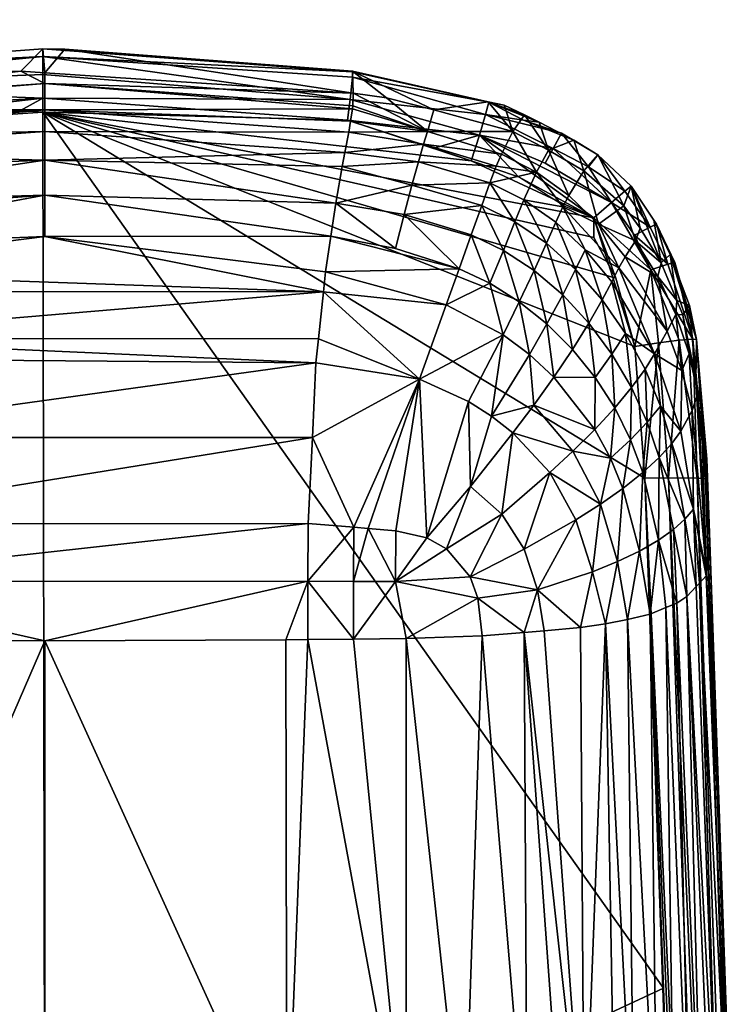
# Model space of a CAD drawing. Extents: x -0.025 to 0.141, y -0.12 to 0.093.
# Tile 255 of 256: x -0.0002 to 0.00493, y 0.03336 to 0.04053. Entities that reach past the tile are written whole.
import ezdxf

# ---------------------------------------------------------------- set-up
doc = ezdxf.new("R2010")
doc.units = 0
doc.layers.add('mesh', color=7, linetype='CONTINUOUS')

msp = doc.modelspace()

# ---------------------------------------------------------------- meshes
at = {"layer": 'mesh'}
mesh = msp.add_polyface(dxfattribs=at)
corners = [(0.0051168, 0.0282723, 0.0411014), (0.0050389, 0.0297012, 0.0403269), (0.0050783, 0.0285664, 0.0401116), (0.0050814, 0.0292857, 0.0411908), (0.0046139, 0.0302584, 0.0390874), (0.0048647, 0.0291186, 0.0392609), (0.004829, 0.0300876, 0.0394678), (0.0050019, 0.0288508, 0.0396739), (0.0049654, 0.0299002, 0.0398864), (0.0050431, 0.0278561, 0.0392723), (0.0049092, 0.0281991, 0.0388877), (0.0047002, 0.0285134, 0.0385387), (0.0048008, 0.0373313, 0.0436885), (0.0047592, 0.0377202, 0.041801), (0.0048216, 0.0367265, 0.0417363), (0.0974135, 0.0486533, 0.0049794), (0.0978216, 0.0481328, 0.0097917), (0.0977137, 0.048081, 0.0049772), (0.0975266, 0.0487055, 0.0098483), (0.0970433, 0.0498741, 0.0049832), (0.0975366, 0.0486776, 0.0001101), (0.0978327, 0.0481081, 0.0001622), (0.0971737, 0.0498931, 0.0000452), (0.0047256, 0.0382027, 0.0436817), (0.0048059, 0.0371834, 0.0437009), (0.0047906, 0.0371888, 0.043823), (0.0050558, 0.0300296, 0.0439478), (0.0052348, 0.0228751, 0.044276), (0.0047305, 0.0371933, 0.0439592), (0.0049714, 0.031997, 0.0405855), (0.0049887, 0.0319413, 0.0414251), (0.0048416, 0.0320451, 0.0398612), (0.0047644, 0.0320567, 0.0396874), (0.0048859, 0.0320287, 0.0401086), (0.0051272, 0.0279725, 0.041008), (0.0047462, 0.0364295, 0.0404596), (0.0047955, 0.0364826, 0.0406877), (0.0047984, 0.0365099, 0.0408054), (0.0046545, 0.0363307, 0.0400349), (0.0978903, 0.048841, 0.0147075), (0.0977231, 0.0492636, 0.0147762), (0.097736, 0.0491835, -0.0046955), (0.0975313, 0.0500512, -0.0047761)]
mesh.append_faces([[corners[k] for k in face] for face in [(0, 1, 2, 2), (3, 1, 0, 0), (4, 5, 6, 6), (6, 7, 8, 8), (5, 7, 6, 6), (5, 9, 7, 7), (10, 9, 5, 5), (2, 8, 7, 7), (1, 8, 2, 2), (5, 11, 10, 10), (12, 13, 14, 14), (15, 16, 17, 17), (15, 18, 16, 16), (19, 18, 15, 15), (20, 17, 21, 21), (20, 15, 17, 17), (22, 15, 20, 20), (23, 12, 24, 24), (25, 23, 24, 24), (25, 24, 26, 26), (26, 27, 25, 25), (27, 28, 25, 25), (3, 29, 1, 1), (30, 29, 3, 3), (8, 31, 32, 32), (33, 31, 8, 8), (1, 29, 33, 33), (6, 8, 32, 32), (1, 33, 8, 8), (34, 26, 0, 0), (30, 24, 14, 14), (30, 26, 24, 24), (3, 26, 30, 30), (3, 0, 26, 26), (35, 29, 36, 36), (33, 29, 35, 35), (29, 37, 36, 36), (29, 14, 37, 37), (30, 14, 29, 29), (38, 32, 31, 31), (12, 14, 24, 24), (37, 14, 13, 13), (39, 18, 40, 40), (41, 42, 20, 20)]])
mesh = msp.add_polyface(dxfattribs=at)
corners = [(-0.0000168, 0.0398733, 0.0404877), (0.0022231, 0.0398808, 0.0410364), (-0.0000168, 0.0400654, 0.0412146), (0.0021944, 0.0397096, 0.0404001), (0.0022078, 0.0397895, 0.040697), (-0.0000168, 0.0397145, 0.0401443), (-0.0022211, 0.0396705, 0.0403029), (-0.0022305, 0.0397256, 0.0404959), (-0.0021348, 0.0391923, 0.0396028), (-0.0000169, 0.0392517, 0.0395476), (-0.0000168, 0.039507, 0.0398265), (-0.0022582, 0.0399034, 0.041213), (-0.000191, 0.0401538, 0.0419588), (-0.0022573, 0.0398825, 0.0410458), (-0.0022403, 0.0397834, 0.0406985), (-0.0019651, 0.0374889, 0.0388655), (0.0019555, 0.0380309, 0.038957), (-0.0019926, 0.0380632, 0.0389664), (0.0019301, 0.0374898, 0.0388636), (-0.0021184, 0.0390969, 0.0394974), (-0.0000307, 0.0399571, 0.0441718), (-0.0001925, 0.039867, 0.044189), (-0.0022079, 0.0397108, 0.0441564), (-0.0000314, 0.0398564, 0.0441868), (-0.0022504, 0.0400434, 0.0439762), (-0.0000308, 0.040131, 0.0440812), (-0.0000309, 0.0402605, 0.0439235), (-0.0022578, 0.0401513, 0.043703), (-0.0000309, 0.0403156, 0.0437354), (0.0021859, 0.0397984, 0.0441354), (0.0022248, 0.0401498, 0.0437419), (0.0022056, 0.0399493, 0.044065), (-0.000017, 0.0313874, 0.0446215), (-0.0011197, 0.0397838, 0.0441854), (-0.0000176, 0.0401424, 0.0419581), (0.000129, 0.0403148, 0.043645), (-0.002008, 0.0382091, 0.039024), (0.0019743, 0.0382071, 0.0390278), (0.0020106, 0.038549, 0.0391654), (-0.0020602, 0.0386924, 0.0392251), (-0.0000169, 0.0389523, 0.0393171), (-0.0020441, 0.038552, 0.0391594), (0.0021663, 0.0395614, 0.0401093), (0.0022282, 0.0399953, 0.0419483), (0.0021007, 0.0391941, 0.0396016), (-0.0022007, 0.0395627, 0.0401087), (0.0020635, 0.0389538, 0.0394015), (0.0020261, 0.0386948, 0.039224), (-0.0020855, 0.0388683, 0.0393434)]
mesh.append_faces([[corners[k] for k in face] for face in [(0, 1, 2, 2), (3, 4, 0, 0), (0, 5, 3, 3), (0, 6, 5, 5), (7, 6, 0, 0), (8, 9, 10, 10), (11, 2, 12, 12), (13, 0, 2, 2), (14, 7, 0, 0), (15, 16, 17, 17), (15, 18, 16, 16), (8, 19, 9, 9), (20, 21, 22, 22), (23, 21, 20, 20), (24, 25, 20, 20), (24, 26, 25, 25), (27, 28, 26, 26), (29, 23, 20, 20), (28, 30, 26, 26), (25, 31, 20, 20), (26, 31, 25, 25), (23, 32, 33, 33), (33, 21, 23, 23), (33, 22, 21, 21), (32, 22, 33, 33), (28, 34, 35, 35), (28, 12, 34, 34), (27, 12, 28, 28), (36, 37, 38, 38), (39, 38, 40, 40), (41, 38, 39, 39), (41, 36, 38, 38), (36, 16, 37, 37), (36, 17, 16, 16), (42, 5, 10, 10), (42, 3, 5, 5), (2, 34, 12, 12), (43, 34, 2, 2), (10, 9, 44, 44), (5, 45, 10, 10), (6, 45, 5, 5), (40, 46, 9, 9), (47, 46, 40, 40), (9, 48, 40, 40)]])
mesh = msp.add_polyface(dxfattribs=at)
corners = [(-0.0000168, 0.0400654, 0.0412146), (0.0022241, 0.039903, 0.0412131), (0.0022282, 0.0399953, 0.0419483), (0.0022231, 0.0398808, 0.0410364), (-0.0000168, 0.0398733, 0.0404877), (0.0022078, 0.0397895, 0.040697), (0.0027094, 0.0379144, 0.0389726), (0.0029048, 0.0384547, 0.0391904), (0.0020106, 0.038549, 0.0391654), (0.0019555, 0.0380309, 0.038957), (0.0019301, 0.0374898, 0.0388636), (0.0027667, 0.0397157, 0.0407035), (0.0024699, 0.0399592, 0.0419459), (0.0028148, 0.0398735, 0.0419404), (0.0021944, 0.0397096, 0.0404001), (0.0027387, 0.0396237, 0.0403957), (0.0021473, 0.0394612, 0.0399128), (0.0026548, 0.0393251, 0.0398173), (0.0027017, 0.0394955, 0.0400963), (-0.0000309, 0.0403156, 0.0437354), (0.000129, 0.0403148, 0.043645), (0.0022216, 0.0401549, 0.0436123), (-0.0000309, 0.0402605, 0.0439235), (0.0022248, 0.0401498, 0.0437419), (0.002223, 0.0401117, 0.043866), (-0.0000307, 0.0399571, 0.0441718), (0.0022056, 0.0399493, 0.044065), (0.0021859, 0.0397984, 0.0441354), (0.003146, 0.0396898, 0.0440715), (0.0032137, 0.0399292, 0.0437671), (0.0028148, 0.0395952, 0.0441351), (0.0039791, 0.0389433, 0.044113), (0.004139, 0.0386483, 0.0441235), (-0.0000314, 0.0398564, 0.0441868), (0.0030868, 0.0395025, 0.0441265), (-0.0000176, 0.0401424, 0.0419581), (0.0032103, 0.0399321, 0.0435863), (0.0020261, 0.0386948, 0.039224), (-0.0000169, 0.0389523, 0.0393171), (0.0021663, 0.0395614, 0.0401093), (-0.0000168, 0.039507, 0.0398265), (0.0021007, 0.0391941, 0.0396016), (-0.0000169, 0.0392517, 0.0395476), (0.0020635, 0.0389538, 0.0394015), (0.002535, 0.0388643, 0.0393622), (0.0025982, 0.0391115, 0.0395699), (0.0019743, 0.0382071, 0.0390278), (0.0029989, 0.0387171, 0.0393548)]
mesh.append_faces([[corners[k] for k in face] for face in [(0, 1, 2, 2), (0, 3, 1, 1), (4, 5, 3, 3), (6, 7, 8, 8), (6, 9, 10, 10), (3, 5, 11, 11), (11, 1, 3, 3), (11, 2, 1, 1), (12, 2, 11, 11), (11, 13, 12, 12), (11, 14, 15, 15), (5, 14, 11, 11), (16, 17, 18, 18), (19, 20, 21, 21), (22, 23, 24, 24), (19, 21, 23, 23), (25, 26, 27, 27), (22, 24, 26, 26), (28, 27, 26, 26), (23, 29, 24, 24), (21, 29, 23, 23), (28, 30, 27, 27), (31, 32, 33, 33), (27, 34, 33, 33), (20, 2, 21, 21), (20, 35, 2, 2), (21, 2, 12, 12), (13, 21, 12, 12), (13, 36, 21, 21), (37, 38, 8, 8), (39, 40, 16, 16), (40, 41, 16, 16), (42, 43, 41, 41), (44, 41, 43, 43), (44, 45, 41, 41), (7, 37, 8, 8), (6, 8, 46, 46), (46, 9, 6, 6), (43, 37, 47, 47), (16, 18, 39, 39), (41, 17, 16, 16), (15, 39, 18, 18), (14, 39, 15, 15), (41, 45, 17, 17)]])
mesh = msp.add_polyface(dxfattribs=at)
corners = [(-0.0026582, 0.0400909, 0.0436008), (-0.0028462, 0.0398804, 0.0419409), (-0.0022622, 0.0399953, 0.0419483), (-0.0000168, 0.039507, 0.0398265), (-0.0021746, 0.0394244, 0.0398595), (-0.0021348, 0.0391923, 0.0396028), (-0.0022582, 0.0399034, 0.041213), (-0.000191, 0.0401538, 0.0419588), (-0.0022573, 0.0398825, 0.0410458), (-0.0000168, 0.0400654, 0.0412146), (-0.0022403, 0.0397834, 0.0406985), (-0.0000168, 0.0398733, 0.0404877), (-0.0022305, 0.0397256, 0.0404959), (-0.0027329, 0.0394938, 0.0400968), (-0.0022211, 0.0396705, 0.0403029), (-0.0027979, 0.039715, 0.0407031), (-0.0028315, 0.0398276, 0.0413231), (-0.0031318, 0.0398242, 0.0419372), (-0.003394, 0.0396587, 0.0413259), (-0.0030713, 0.0396432, 0.0407099), (-0.0033406, 0.0395424, 0.0407178), (-0.0029943, 0.0394261, 0.0401), (-0.0032504, 0.0393285, 0.0401095), (-0.0029396, 0.0392571, 0.0398183), (-0.0026859, 0.0393233, 0.0398185), (-0.002257, 0.0401117, 0.043866), (-0.0032575, 0.039887, 0.0438592), (-0.0022578, 0.0401513, 0.043703), (-0.0022504, 0.0400434, 0.0439762), (-0.0032218, 0.0397638, 0.0440161), (-0.0031704, 0.0395995, 0.044107), (-0.002225, 0.0398359, 0.0441264), (-0.0022079, 0.0397108, 0.0441564), (-0.0032685, 0.0399429, 0.0436264), (-0.0000307, 0.0399571, 0.0441718), (-0.0000309, 0.0402605, 0.0439235), (-0.0034134, 0.0397105, 0.0419299), (-0.0022007, 0.0395627, 0.0401087)]
mesh.append_faces([[corners[k] for k in face] for face in [(0, 1, 2, 2), (3, 4, 5, 5), (6, 7, 2, 2), (8, 9, 6, 6), (10, 11, 8, 8), (12, 13, 14, 14), (12, 15, 13, 13), (10, 15, 12, 12), (10, 8, 15, 15), (1, 6, 2, 2), (1, 16, 6, 6), (17, 16, 1, 1), (18, 16, 17, 17), (18, 19, 16, 16), (20, 21, 19, 19), (22, 21, 20, 20), (22, 23, 21, 21), (13, 21, 24, 24), (13, 19, 21, 21), (15, 19, 13, 13), (15, 16, 19, 19), (8, 16, 15, 15), (8, 6, 16, 16), (25, 26, 27, 27), (28, 26, 25, 25), (28, 29, 26, 26), (28, 30, 29, 29), (31, 30, 28, 28), (31, 32, 30, 30), (33, 27, 26, 26), (33, 0, 27, 27), (28, 34, 31, 31), (25, 35, 28, 28), (27, 35, 25, 25), (34, 32, 31, 31), (27, 2, 7, 7), (0, 2, 27, 27), (33, 1, 0, 0), (33, 17, 1, 1), (33, 36, 17, 17), (3, 37, 4, 4), (37, 24, 4, 4), (37, 13, 24, 24), (37, 14, 13, 13)]])
mesh = msp.add_polyface(dxfattribs=at)
corners = [(0.0032221, 0.0393416, 0.0401034), (0.0027017, 0.0394955, 0.0400963), (0.0026548, 0.0393251, 0.0398173), (0.0033069, 0.0395493, 0.0407181), (0.0032683, 0.0394627, 0.040409), (0.0035603, 0.0394192, 0.0407272), (0.0027387, 0.0396237, 0.0403957), (0.0027667, 0.0397157, 0.0407035), (0.0034683, 0.0392182, 0.0401147), (0.0034042, 0.039058, 0.0398278), (0.0036332, 0.0389024, 0.0398476), (0.0031625, 0.0391759, 0.0398171), (0.0025982, 0.0391115, 0.0395699), (0.0033204, 0.0388505, 0.0395747), (0.0030866, 0.038963, 0.0395647), (0.0022056, 0.0399493, 0.044065), (0.002223, 0.0401117, 0.043866), (0.0031902, 0.0398389, 0.0439447), (0.0032137, 0.0399292, 0.0437671), (0.003146, 0.0396898, 0.0440715), (0.0030868, 0.0395025, 0.0441265), (0.0028148, 0.0395952, 0.0441351), (0.0034298, 0.0393856, 0.0441157), (0.0036826, 0.0395915, 0.0439691), (0.003624, 0.0394851, 0.0440583), (0.0039777, 0.0390878, 0.0440929), (0.0032103, 0.0399321, 0.0435863), (0.0022216, 0.0401549, 0.0436123), (0.0033247, 0.0399063, 0.0435832), (0.0034661, 0.0397974, 0.0438521), (0.0035804, 0.0397824, 0.0435784), (0.0034743, 0.0398367, 0.0435803), (0.0037422, 0.0397042, 0.0437535), (-0.0000314, 0.0398564, 0.0441868), (0.0039791, 0.0389433, 0.044113), (0.0021859, 0.0397984, 0.0441354), (0.0036474, 0.0395789, 0.0419214), (0.0033881, 0.039716, 0.0419302), (0.0028148, 0.0398735, 0.0419404)]
mesh.append_faces([[corners[k] for k in face] for face in [(0, 1, 2, 2), (3, 4, 5, 5), (3, 6, 4, 4), (7, 6, 3, 3), (5, 0, 8, 8), (4, 0, 5, 5), (4, 1, 0, 0), (6, 1, 4, 4), (8, 9, 10, 10), (0, 9, 8, 8), (0, 11, 9, 9), (2, 11, 0, 0), (2, 12, 11, 11), (11, 13, 9, 9), (11, 14, 13, 13), (12, 14, 11, 11), (15, 16, 17, 17), (16, 18, 17, 17), (19, 20, 21, 21), (22, 20, 19, 19), (17, 19, 15, 15), (23, 19, 17, 17), (23, 24, 19, 19), (25, 22, 19, 19), (26, 18, 27, 27), (28, 18, 26, 26), (18, 29, 17, 17), (18, 30, 29, 29), (18, 31, 30, 30), (28, 31, 18, 18), (29, 32, 17, 17), (22, 25, 20, 20), (33, 25, 34, 34), (33, 20, 25, 25), (35, 21, 20, 20), (31, 36, 30, 30), (37, 36, 31, 31), (37, 26, 38, 38), (37, 28, 26, 26), (31, 28, 37, 37), (37, 3, 5, 5), (7, 37, 38, 38), (3, 37, 7, 7), (5, 36, 37, 37)]])
mesh = msp.add_polyface(dxfattribs=at)
corners = [(-0.0042926, 0.0381408, 0.0441491), (-0.004237, 0.0384675, 0.0441318), (-0.000017, 0.0313874, 0.0446215), (-0.004592, 0.0313853, 0.0443703), (-0.004384, 0.0371917, 0.0441984), (0.0023352, 0.036827, 0.0387738), (0.0022287, 0.0364416, 0.0387309), (0.0025347, 0.03644, 0.0387486), (0.0022322, 0.0368356, 0.0387695), (0.0022286, 0.0360207, 0.0387018), (0.0019301, 0.0374898, 0.0388636), (0.0019007, 0.0368632, 0.0387555), (0.0027094, 0.0379144, 0.0389726), (-0.0040198, 0.0390783, 0.0440931), (-0.0036865, 0.0392574, 0.0441113), (0.004486, 0.0334826, 0.044347), (-0.0000314, 0.0398564, 0.0441868), (0.0017437, 0.0321382, 0.0384606), (0.0026541, 0.0307134, 0.0382771), (0.0026121, 0.0321359, 0.0384942), (0.0017671, 0.0307611, 0.0382415), (-0.000017, 0.0321424, 0.0383969), (-0.0026534, 0.0321351, 0.0385069), (-0.0026877, 0.0307134, 0.038277), (-0.0016933, 0.0321406, 0.0384241), (-0.0018009, 0.0307612, 0.0382414), (0.0018967, 0.036018, 0.0386904), (0.0026115, 0.0360273, 0.0387304), (0.0017374, 0.0360173, 0.0386872), (-0.0000166, 0.0360092, 0.0386526), (-0.0017716, 0.0360173, 0.0386873), (-0.0019539, 0.0360183, 0.0386915), (0.0027641, 0.0367583, 0.038798), (0.0025379, 0.0368102, 0.0387824), (0.0018967, 0.0364442, 0.0387198), (-0.0023708, 0.0368276, 0.0387744), (-0.001931, 0.0364406, 0.0387195), (-0.0019579, 0.036861, 0.0387565), (-0.0025948, 0.0364397, 0.0387507), (-0.0026455, 0.0360267, 0.0387277), (-0.0019651, 0.0374889, 0.0388655)]
mesh.append_faces([[corners[k] for k in face] for face in [(0, 1, 2, 2), (3, 4, 2, 2), (5, 6, 7, 7), (8, 6, 5, 5), (6, 9, 7, 7), (10, 11, 8, 8), (12, 8, 5, 5), (12, 10, 8, 8), (13, 14, 2, 2), (15, 2, 16, 16), (17, 18, 19, 19), (20, 17, 21, 21), (22, 23, 24, 24), (25, 21, 24, 24), (19, 26, 17, 17), (19, 9, 26, 26), (19, 27, 9, 9), (17, 28, 29, 29), (26, 28, 17, 17), (24, 29, 30, 30), (21, 29, 24, 24), (21, 17, 29, 29), (24, 31, 22, 22), (30, 31, 24, 24), (7, 32, 33, 33), (5, 7, 33, 33), (8, 34, 6, 6), (11, 34, 8, 8), (34, 26, 9, 9), (7, 9, 27, 27), (6, 34, 9, 9), (35, 36, 37, 37), (35, 38, 36, 36), (36, 39, 31, 31), (36, 31, 30, 30), (29, 36, 30, 30), (28, 34, 29, 29), (26, 34, 28, 28), (37, 10, 40, 40), (37, 11, 10, 10), (36, 11, 37, 37), (36, 34, 11, 11), (36, 29, 34, 34), (12, 5, 33, 33)]])
mesh = msp.add_polyface(dxfattribs=at)
corners = [(0.0042459, 0.0374724, 0.039562), (0.0043673, 0.037601, 0.039775), (0.0042531, 0.0378529, 0.0397392), (0.0039861, 0.0375478, 0.0393466), (0.003687, 0.0379281, 0.0392759), (0.0035409, 0.0377242, 0.0391408), (0.0041304, 0.0377041, 0.0395261), (0.003988, 0.0379245, 0.0394873), (0.0036575, 0.037233, 0.0390861), (0.0038482, 0.0368897, 0.039125), (0.0040258, 0.0370027, 0.0392512), (0.0034702, 0.0366757, 0.0389436), (0.0033079, 0.0369317, 0.0389262), (0.0033891, 0.0375227, 0.0390377), (0.0030796, 0.0371318, 0.0388991), (0.0038262, 0.0373893, 0.0392008), (0.0041006, 0.0373378, 0.0393791), (0.0041902, 0.0371183, 0.0394072), (0.0043343, 0.0372331, 0.0395931), (0.0044524, 0.0373433, 0.039806), (0.0046118, 0.037535, 0.0402855), (0.0044626, 0.0377177, 0.0400116), (0.0045445, 0.037445, 0.040039), (0.0044206, 0.038097, 0.0402398), (0.0045571, 0.0368196, 0.0398559), (0.0046406, 0.036895, 0.0400825), (0.0044482, 0.0367415, 0.0396438), (0.0043112, 0.0366626, 0.0394525), (0.0041494, 0.0365853, 0.039287), (0.0032325, 0.037645, 0.0390146), (0.0030651, 0.0377513, 0.0389949), (0.0043505, 0.0379862, 0.0399795), (0.0044479, 0.0381767, 0.0440989), (0.004522, 0.0371952, 0.0441469), (0.0043501, 0.0371917, 0.0441984), (0.0046001, 0.0381969, 0.0439819), (0.0047305, 0.0371933, 0.0439592), (0.004486, 0.0334826, 0.044347), (-0.0000314, 0.0398564, 0.0441868), (0.0029059, 0.0366797, 0.0388098), (0.0027641, 0.0367583, 0.038798), (0.0027094, 0.0379144, 0.0389726), (0.0025379, 0.0368102, 0.0387824)]
mesh.append_faces([[corners[k] for k in face] for face in [(0, 1, 2, 2), (3, 4, 5, 5), (6, 7, 3, 3), (8, 9, 10, 10), (8, 11, 9, 9), (12, 11, 8, 8), (12, 13, 14, 14), (8, 13, 12, 12), (8, 15, 13, 13), (10, 15, 8, 8), (10, 16, 15, 15), (17, 16, 10, 10), (17, 0, 16, 16), (18, 0, 17, 17), (18, 1, 0, 0), (19, 1, 18, 18), (20, 21, 22, 22), (23, 21, 20, 20), (19, 24, 25, 25), (19, 26, 24, 24), (18, 26, 19, 19), (17, 27, 18, 18), (10, 28, 17, 17), (6, 0, 2, 2), (6, 16, 0, 0), (3, 16, 6, 6), (3, 15, 16, 16), (5, 15, 3, 3), (5, 13, 15, 15), (29, 13, 5, 5), (29, 14, 13, 13), (30, 14, 29, 29), (22, 19, 25, 25), (21, 19, 22, 22), (21, 1, 19, 19), (31, 1, 21, 21), (31, 2, 1, 1), (32, 33, 34, 34), (35, 36, 33, 33), (37, 38, 34, 34), (12, 14, 39, 39), (30, 40, 14, 14), (41, 40, 30, 30), (41, 42, 40, 40)]])
mesh = msp.add_polyface(dxfattribs=at)
corners = [(0.0037514, 0.0385263, 0.0396252), (0.0038223, 0.0381295, 0.0394485), (0.0039416, 0.0383212, 0.0396612), (0.003637, 0.0383151, 0.0394129), (0.0035431, 0.0387046, 0.0395953), (0.0034356, 0.038477, 0.0393837), (0.0033204, 0.0388505, 0.0395747), (0.0032219, 0.0386112, 0.0393639), (0.0030866, 0.038963, 0.0395647), (0.0029989, 0.0387171, 0.0393548), (0.0027094, 0.0379144, 0.0389726), (0.0033175, 0.0382369, 0.0392167), (0.0029048, 0.0384547, 0.0391904), (0.0030651, 0.0377513, 0.0389949), (0.003988, 0.0379245, 0.0394873), (0.00411, 0.0380948, 0.0397002), (0.003687, 0.0379281, 0.0392759), (0.0035093, 0.0380928, 0.0392434), (0.0032325, 0.037645, 0.0390146), (0.0035409, 0.0377242, 0.0391408), (0.0039861, 0.0375478, 0.0393466), (0.0037515, 0.0391667, 0.0404352), (0.0039151, 0.038854, 0.0401563), (0.0041609, 0.0387238, 0.0404723), (0.0040386, 0.0384894, 0.0399087), (0.004109, 0.0386224, 0.0401835), (0.0038458, 0.0387106, 0.0398755), (0.0037005, 0.039055, 0.0401327), (0.0036332, 0.0389024, 0.0398476), (0.0034042, 0.039058, 0.0398278), (0.0025982, 0.0391115, 0.0395699), (0.002535, 0.0388643, 0.0393622), (0.004139, 0.0386483, 0.0441235), (0.0039791, 0.0389433, 0.044113), (0.0039777, 0.0390878, 0.0440929), (-0.0000314, 0.0398564, 0.0441868), (0.0042769, 0.0381518, 0.0441478), (0.0043501, 0.0371917, 0.0441984), (0.0020261, 0.0386948, 0.039224), (0.0020635, 0.0389538, 0.0394015)]
mesh.append_faces([[corners[k] for k in face] for face in [(0, 1, 2, 2), (0, 3, 1, 1), (4, 3, 0, 0), (4, 5, 3, 3), (6, 5, 4, 4), (6, 7, 5, 5), (8, 7, 6, 6), (8, 9, 7, 7), (10, 11, 12, 12), (13, 11, 10, 10), (14, 15, 2, 2), (1, 14, 2, 2), (1, 16, 14, 14), (3, 16, 1, 1), (3, 17, 16, 16), (5, 17, 3, 3), (5, 11, 17, 17), (7, 11, 5, 5), (7, 12, 11, 11), (9, 12, 7, 7), (18, 11, 13, 13), (18, 17, 11, 11), (19, 17, 18, 18), (19, 16, 17, 17), (20, 14, 16, 16), (21, 22, 23, 23), (22, 24, 25, 25), (22, 26, 24, 24), (27, 26, 22, 22), (27, 28, 26, 26), (24, 2, 15, 15), (26, 2, 24, 24), (26, 0, 2, 2), (28, 0, 26, 26), (28, 4, 0, 0), (29, 4, 28, 28), (29, 6, 4, 4), (30, 9, 8, 8), (31, 9, 30, 30), (32, 33, 34, 34), (35, 36, 37, 37), (35, 32, 36, 36), (9, 38, 12, 12), (31, 39, 9, 9)]])
mesh = msp.add_polyface(dxfattribs=at)
corners = [(0.0037515, 0.0391667, 0.0404352), (0.0037969, 0.0392494, 0.0407377), (0.0035603, 0.0394192, 0.0407272), (0.0040133, 0.0390417, 0.040749), (0.0041609, 0.0387238, 0.0404723), (0.0034683, 0.0392182, 0.0401147), (0.0037005, 0.039055, 0.0401327), (0.0039151, 0.038854, 0.0401563), (0.0036332, 0.0389024, 0.0398476), (0.0041066, 0.0391984, 0.0440027), (0.003624, 0.0394851, 0.0440583), (0.0036826, 0.0395915, 0.0439691), (0.003146, 0.0396898, 0.0440715), (0.0039777, 0.0390878, 0.0440929), (0.003768, 0.0391706, 0.0441102), (0.0034298, 0.0393856, 0.0441157), (0.0040069, 0.0395463, 0.0436581), (0.0042037, 0.0392803, 0.0438483), (0.0039403, 0.0394583, 0.0439287), (0.0042493, 0.0393163, 0.0436188), (0.0037422, 0.0397042, 0.0437535), (0.0038338, 0.0396526, 0.0435737), (0.0043879, 0.03902, 0.0438584), (0.0044336, 0.0390416, 0.0437225), (0.0044145, 0.0390693, 0.043585), (0.0043939, 0.0387078, 0.044021), (0.0042747, 0.0389602, 0.0440101), (0.0045664, 0.0387629, 0.0437371), (0.0045161, 0.0387491, 0.0438715), (0.0031902, 0.0398389, 0.0439447), (0.0034661, 0.0397974, 0.0438521), (0.0035804, 0.0397824, 0.0435784), (0.0044692, 0.0387602, 0.0418684), (0.0043146, 0.0390121, 0.0418847), (0.0041969, 0.0391751, 0.0418953), (0.0039044, 0.03943, 0.0419118), (0.0036474, 0.0395789, 0.0419214), (0.004282, 0.0389209, 0.0413228)]
mesh.append_faces([[corners[k] for k in face] for face in [(0, 1, 2, 2), (0, 3, 1, 1), (4, 3, 0, 0), (2, 5, 0, 0), (0, 6, 7, 7), (5, 6, 0, 0), (5, 8, 6, 6), (9, 10, 11, 11), (9, 12, 10, 10), (13, 12, 9, 9), (14, 15, 13, 13), (16, 17, 18, 18), (19, 17, 16, 16), (16, 20, 21, 21), (18, 20, 16, 16), (18, 11, 20, 20), (17, 9, 18, 18), (17, 22, 9, 9), (19, 22, 17, 17), (19, 23, 22, 22), (19, 24, 23, 23), (25, 9, 26, 26), (25, 13, 9, 9), (27, 23, 24, 24), (28, 22, 23, 23), (26, 9, 22, 22), (11, 18, 9, 9), (29, 20, 11, 11), (30, 21, 20, 20), (31, 21, 30, 30), (32, 19, 33, 33), (32, 24, 19, 19), (19, 34, 33, 33), (35, 16, 21, 21), (34, 16, 35, 35), (34, 19, 16, 16), (21, 36, 35, 35), (31, 36, 21, 21), (2, 1, 36, 36), (1, 35, 36, 36), (3, 35, 1, 1), (3, 34, 35, 35), (37, 33, 34, 34), (3, 37, 34, 34)]])
mesh = msp.add_polyface(dxfattribs=at)
corners = [(-0.000017, 0.0313874, 0.0446215), (-0.0036865, 0.0392574, 0.0441113), (-0.0032053, 0.0394935, 0.044123), (-0.0025519, 0.0373762, 0.0388525), (-0.0019651, 0.0374889, 0.0388655), (-0.0019926, 0.0380632, 0.0389664), (-0.0021746, 0.0394244, 0.0398595), (-0.0026297, 0.0391097, 0.0395712), (-0.0021348, 0.0391923, 0.0396028), (-0.0026859, 0.0393233, 0.0398185), (-0.0031882, 0.0391628, 0.039827), (-0.0029396, 0.0392571, 0.0398183), (-0.0032504, 0.0393285, 0.0401095), (-0.0031132, 0.0389519, 0.0395766), (-0.0034293, 0.0390339, 0.0398462), (-0.0033461, 0.0388307, 0.0395969), (-0.0029359, 0.0384494, 0.0392005), (-0.0025015, 0.038594, 0.0391974), (-0.0025671, 0.0388626, 0.039363), (-0.0020441, 0.038552, 0.0391594), (-0.0028398, 0.0381817, 0.039074), (-0.0031011, 0.0377519, 0.0390107), (-0.0027426, 0.037912, 0.0389784), (-0.0032283, 0.0379909, 0.0391123), (-0.0034239, 0.0375281, 0.0390555), (-0.0034652, 0.0384618, 0.0394152), (-0.0033508, 0.0382294, 0.039245), (-0.0032512, 0.0385978, 0.039386), (-0.003028, 0.0387091, 0.0393664), (-0.0021184, 0.0390969, 0.0394974), (-0.0031114, 0.0371373, 0.0389029), (-0.0029943, 0.0394261, 0.0401), (-0.0031704, 0.0395995, 0.044107), (-0.0022079, 0.0397108, 0.0441564), (-0.0000169, 0.0389523, 0.0393171), (-0.0020855, 0.0388683, 0.0393434), (-0.0020602, 0.0386924, 0.0392251), (-0.0000169, 0.0392517, 0.0395476), (-0.002008, 0.0382091, 0.039024)]
mesh.append_faces([[corners[k] for k in face] for face in [(0, 1, 2, 2), (3, 4, 5, 5), (6, 7, 8, 8), (6, 9, 7, 7), (10, 11, 12, 12), (10, 13, 11, 11), (14, 13, 10, 10), (14, 15, 13, 13), (16, 17, 18, 18), (16, 19, 17, 17), (20, 21, 22, 22), (23, 21, 20, 20), (23, 24, 21, 21), (16, 25, 26, 26), (16, 20, 19, 19), (16, 23, 20, 20), (26, 23, 16, 16), (16, 27, 25, 25), (16, 28, 27, 27), (18, 28, 16, 16), (18, 7, 28, 28), (29, 7, 18, 18), (29, 8, 7, 7), (22, 3, 5, 5), (21, 3, 22, 22), (21, 30, 3, 3), (24, 30, 21, 21), (28, 15, 27, 27), (28, 13, 15, 15), (7, 13, 28, 28), (7, 11, 13, 13), (9, 11, 7, 7), (9, 31, 11, 11), (0, 32, 33, 33), (0, 2, 32, 32), (34, 35, 36, 36), (37, 29, 35, 35), (18, 35, 29, 29), (20, 38, 19, 19), (17, 36, 35, 35), (19, 36, 17, 17), (18, 17, 35, 35), (20, 22, 38, 38), (22, 5, 38, 38)]])
mesh = msp.add_polyface(dxfattribs=at)
corners = [(-0.000017, 0.0313874, 0.0446215), (-0.004237, 0.0384675, 0.0441318), (-0.0040725, 0.0388516, 0.0441157), (-0.0043526, 0.0377882, 0.0441677), (-0.0042926, 0.0381408, 0.0441491), (-0.004384, 0.0371917, 0.0441984), (-0.0026467, 0.0368052, 0.0387864), (-0.0025948, 0.0364397, 0.0387507), (-0.0023708, 0.0368276, 0.0387744), (-0.0027927, 0.0364397, 0.0387702), (-0.0029344, 0.0366813, 0.0388092), (-0.0030431, 0.0365754, 0.0388175), (-0.0035639, 0.0373887, 0.039077), (-0.0033377, 0.0369304, 0.0389276), (-0.0031114, 0.0371373, 0.0389029), (-0.0036874, 0.037233, 0.0390965), (-0.0037933, 0.0370643, 0.0391139), (-0.0035047, 0.0366716, 0.0389443), (-0.0036038, 0.0363797, 0.0389492), (-0.003199, 0.0360454, 0.0388079), (-0.0031733, 0.0362917, 0.0388202), (-0.0025519, 0.0373762, 0.0388525), (-0.0034239, 0.0375281, 0.0390555), (-0.0040198, 0.0390783, 0.0440931), (-0.0035723, 0.0306051, 0.0384145), (-0.0026534, 0.0321351, 0.0385069), (-0.0034176, 0.0321307, 0.0385727), (-0.0026455, 0.0360267, 0.0387277), (-0.0027925, 0.0360302, 0.0387429), (-0.0019539, 0.0360183, 0.0386915), (-0.0035342, 0.0321281, 0.0386114), (-0.003413, 0.0360579, 0.0388621), (-0.0036495, 0.0360804, 0.0389588), (-0.0027952, 0.0367615, 0.038798), (-0.003122, 0.0364419, 0.0388213), (-0.001931, 0.0364406, 0.0387195), (-0.0019579, 0.036861, 0.0387565), (-0.0019651, 0.0374889, 0.0388655)]
mesh.append_faces([[corners[k] for k in face] for face in [(0, 1, 2, 2), (0, 3, 4, 4), (0, 5, 3, 3), (6, 7, 8, 8), (6, 9, 7, 7), (10, 11, 9, 9), (12, 13, 14, 14), (12, 15, 13, 13), (13, 11, 10, 10), (16, 13, 15, 15), (17, 13, 16, 16), (17, 11, 13, 13), (18, 19, 20, 20), (21, 6, 8, 8), (22, 12, 14, 14), (0, 2, 23, 23), (24, 25, 26, 26), (25, 27, 28, 28), (25, 29, 27, 27), (30, 19, 31, 31), (26, 19, 30, 30), (25, 19, 26, 26), (25, 28, 19, 19), (30, 31, 32, 32), (33, 9, 6, 6), (9, 11, 34, 34), (9, 33, 10, 10), (20, 9, 34, 34), (20, 28, 9, 9), (19, 28, 20, 20), (7, 27, 35, 35), (9, 27, 7, 7), (9, 28, 27, 27), (34, 11, 17, 17), (34, 18, 20, 20), (34, 17, 18, 18), (18, 31, 19, 19), (21, 33, 6, 6), (14, 33, 21, 21), (13, 33, 14, 14), (10, 33, 13, 13), (36, 21, 8, 8), (36, 37, 21, 21), (18, 32, 31, 31)]])
mesh = msp.add_polyface(dxfattribs=at)
corners = [(0.0041304, 0.0377041, 0.0395261), (0.00411, 0.0380948, 0.0397002), (0.003988, 0.0379245, 0.0394873), (0.0042531, 0.0378529, 0.0397392), (0.0044206, 0.038097, 0.0402398), (0.0045126, 0.0382632, 0.0407814), (0.0041609, 0.0387238, 0.0404723), (0.0046193, 0.0379758, 0.0407894), (0.0046118, 0.037535, 0.0402855), (0.0046711, 0.0380982, 0.0413108), (0.0046265, 0.0383814, 0.0418439), (0.0045748, 0.0383849, 0.0413159), (0.0042067, 0.0388033, 0.0407605), (0.0040133, 0.0390417, 0.040749), (0.004109, 0.0386224, 0.0401835), (0.0039151, 0.038854, 0.0401563), (0.0043505, 0.0379862, 0.0399795), (0.0044626, 0.0377177, 0.0400116), (0.004208, 0.0382457, 0.0399443), (0.0040386, 0.0384894, 0.0399087), (0.004282, 0.0389209, 0.0413228), (0.0044443, 0.0386613, 0.0413198), (0.0043939, 0.0387078, 0.044021), (0.0044479, 0.0381767, 0.0440989), (0.0042769, 0.0381518, 0.0441478), (0.0043501, 0.0371917, 0.0441984), (0.0045161, 0.0387491, 0.0438715), (0.0042747, 0.0389602, 0.0440101), (0.0046977, 0.038205, 0.0438157), (0.0045664, 0.0387629, 0.0437371), (0.0045338, 0.0388204, 0.0435964), (0.0047256, 0.0382027, 0.0436817), (0.0046001, 0.0381969, 0.0439819), (0.004522, 0.0371952, 0.0441469), (0.0039777, 0.0390878, 0.0440929), (0.004139, 0.0386483, 0.0441235), (0.0044145, 0.0390693, 0.043585), (0.0044336, 0.0390416, 0.0437225), (0.0043879, 0.03902, 0.0438584), (0.0044692, 0.0387602, 0.0418684), (0.0045832, 0.0384857, 0.0418506), (0.0043146, 0.0390121, 0.0418847)]
mesh.append_faces([[corners[k] for k in face] for face in [(0, 1, 2, 2), (3, 1, 0, 0), (4, 5, 6, 6), (4, 7, 5, 5), (8, 7, 4, 4), (9, 10, 11, 11), (6, 12, 13, 13), (5, 12, 6, 6), (6, 14, 4, 4), (6, 15, 14, 14), (4, 16, 17, 17), (4, 18, 16, 16), (14, 18, 4, 4), (14, 19, 18, 18), (12, 20, 13, 13), (12, 21, 20, 20), (5, 21, 12, 12), (5, 11, 21, 21), (7, 11, 5, 5), (7, 9, 11, 11), (18, 3, 16, 16), (18, 1, 3, 3), (19, 1, 18, 18), (22, 23, 24, 24), (23, 25, 24, 24), (26, 22, 27, 27), (26, 28, 22, 22), (29, 28, 26, 26), (30, 31, 29, 29), (32, 33, 23, 23), (22, 32, 23, 23), (28, 32, 22, 22), (24, 34, 22, 22), (24, 35, 34, 34), (29, 36, 30, 30), (26, 37, 29, 29), (27, 38, 26, 26), (30, 39, 40, 40), (36, 39, 30, 30), (39, 20, 21, 21), (21, 40, 39, 39), (11, 40, 21, 21), (11, 10, 40, 40), (39, 41, 20, 20)]])
mesh = msp.add_polyface(dxfattribs=at)
corners = [(0.0047002, 0.0285134, 0.0385387), (0.0046749, 0.0289291, 0.0387352), (0.00454, 0.0290552, 0.0385752), (0.0046139, 0.0302584, 0.0390874), (0.004829, 0.0300876, 0.0394678), (0.0046755, 0.03207, 0.0394871), (0.0046516, 0.0293629, 0.0388867), (0.0048647, 0.0291186, 0.0392609), (0.0047258, 0.0281278, 0.0382909), (0.0045664, 0.0286552, 0.038385), (0.0045158, 0.0294726, 0.0387231), (0.0046118, 0.037535, 0.0402855), (0.0045445, 0.037445, 0.040039), (0.0047027, 0.0369662, 0.0403181), (0.0047462, 0.0364295, 0.0404596), (0.0047955, 0.0364826, 0.0406877), (0.0046948, 0.0376843, 0.0407952), (0.0046193, 0.0379758, 0.0407894), (0.0046711, 0.0380982, 0.0413108), (0.0047351, 0.0378059, 0.0413046), (0.004722, 0.0364035, 0.0403475), (0.0046406, 0.036895, 0.0400825), (0.0047906, 0.0371888, 0.043823), (0.0046977, 0.038205, 0.0438157), (0.0047256, 0.0382027, 0.0436817), (0.0047305, 0.0371933, 0.0439592), (0.0045664, 0.0387629, 0.0437371), (0.0046738, 0.0384481, 0.0436142), (0.0045338, 0.0388204, 0.0435964), (0.0046001, 0.0381969, 0.0439819), (0.0051449, 0.0228793, 0.0443907), (0.004522, 0.0371952, 0.0441469), (0.0047644, 0.0320567, 0.0396874), (0.0045617, 0.0320828, 0.0392943), (0.0048859, 0.0320287, 0.0401086), (0.0046545, 0.0363307, 0.0400349), (0.0048416, 0.0320451, 0.0398612), (0.0045825, 0.0362839, 0.0398334), (0.0047592, 0.0377202, 0.041801), (0.0048008, 0.0373313, 0.0436885), (0.0047212, 0.0379097, 0.0418133), (0.0046265, 0.0383814, 0.0418439), (0.0045832, 0.0384857, 0.0418506), (0.0047984, 0.0365099, 0.0408054), (0.0045571, 0.0368196, 0.0398559)]
mesh.append_faces([[corners[k] for k in face] for face in [(0, 1, 2, 2), (3, 4, 5, 5), (6, 7, 3, 3), (8, 0, 9, 9), (7, 1, 0, 0), (6, 1, 7, 7), (6, 10, 1, 1), (11, 12, 13, 13), (13, 14, 15, 15), (11, 16, 17, 17), (13, 16, 11, 11), (16, 18, 17, 17), (16, 19, 18, 18), (13, 20, 14, 14), (13, 21, 20, 20), (12, 21, 13, 13), (22, 23, 24, 24), (23, 22, 25, 25), (26, 24, 23, 23), (27, 24, 28, 28), (23, 25, 29, 29), (25, 30, 31, 31), (4, 32, 5, 5), (5, 33, 3, 3), (34, 14, 20, 20), (35, 34, 20, 20), (36, 34, 35, 35), (32, 35, 37, 37), (37, 5, 32, 32), (24, 38, 39, 39), (24, 40, 38, 38), (40, 24, 27, 27), (27, 41, 40, 40), (27, 42, 41, 41), (28, 42, 27, 27), (13, 43, 16, 16), (15, 43, 13, 13), (18, 40, 41, 41), (19, 40, 18, 18), (43, 19, 16, 16), (43, 40, 19, 19), (38, 40, 43, 43), (35, 20, 21, 21), (44, 35, 21, 21)]])
mesh = msp.add_polyface(dxfattribs=at)
corners = [(0.0045588, 0.0313861, 0.0443815), (-0.000017, 0.0313874, 0.0446215), (0.004486, 0.0334826, 0.044347), (0.0046516, 0.0293629, 0.0388867), (0.0046139, 0.0302584, 0.0390874), (0.0044765, 0.0303348, 0.0389216), (0.0035393, 0.0306052, 0.0384152), (0.0030358, 0.0321348, 0.0385106), (0.0026541, 0.0307134, 0.0382771), (0.0043195, 0.0304037, 0.038778), (0.0043383, 0.0299846, 0.0386924), (0.0041444, 0.0304647, 0.0386578), (0.0026932, 0.0300275, 0.0380548), (0.0035594, 0.0302318, 0.0383242), (0.002672, 0.0303663, 0.0381792), (0.0035828, 0.0298656, 0.038208), (0.0039738, 0.0301248, 0.0384714), (0.0039969, 0.029738, 0.0383584), (0.0041864, 0.0296601, 0.0384593), (0.0036095, 0.0295109, 0.0380622), (0.0027174, 0.0297025, 0.0379003), (0.003954, 0.0305182, 0.0385589), (0.0041637, 0.0300592, 0.0385715), (0.0043603, 0.0295718, 0.0385803), (0.0048533, 0.0228936, 0.0445213), (0.0043501, 0.0371917, 0.0441984), (0.0026121, 0.0321359, 0.0384942), (0.0034919, 0.0321277, 0.0386181), (0.003756, 0.0321236, 0.0386802), (0.0039073, 0.0321187, 0.038754), (0.0042706, 0.0321039, 0.0389766), (0.0044378, 0.0320937, 0.03913), (0.0045617, 0.0320828, 0.0392943), (0.0041345, 0.0321113, 0.0388649), (0.0045014, 0.0362506, 0.0396902), (0.0046755, 0.03207, 0.0394871), (0.0042241, 0.0361643, 0.0393192), (0.0040622, 0.0361334, 0.0391867), (0.0026115, 0.0360273, 0.0387304), (0.0034717, 0.0360699, 0.0389134)]
mesh.append_faces([[corners[k] for k in face] for face in [(0, 1, 2, 2), (3, 4, 5, 5), (6, 7, 8, 8), (9, 10, 5, 5), (11, 10, 9, 9), (12, 13, 14, 14), (15, 13, 12, 12), (15, 16, 13, 13), (17, 16, 15, 15), (17, 18, 16, 16), (15, 19, 17, 17), (12, 20, 15, 15), (14, 6, 8, 8), (13, 6, 14, 14), (13, 21, 6, 6), (16, 21, 13, 13), (16, 22, 21, 21), (18, 22, 16, 16), (18, 23, 22, 22), (10, 23, 5, 5), (10, 22, 23, 23), (11, 22, 10, 10), (11, 21, 22, 22), (24, 0, 25, 25), (8, 7, 26, 26), (6, 27, 7, 7), (21, 27, 6, 6), (21, 28, 27, 27), (29, 28, 21, 21), (9, 5, 30, 30), (31, 4, 32, 32), (31, 5, 4, 4), (31, 30, 5, 5), (33, 9, 30, 30), (33, 11, 9, 9), (33, 21, 11, 11), (33, 29, 21, 21), (34, 32, 35, 35), (31, 36, 30, 30), (37, 33, 30, 30), (37, 29, 33, 33), (7, 38, 26, 26), (39, 28, 29, 29), (39, 27, 28, 28)]])
mesh = msp.add_polyface(dxfattribs=at)
corners = [(0.0045092, 0.0276032, 0.0370503), (0.0047861, 0.0272511, 0.0372445), (0.0047704, 0.0274907, 0.0376353), (0.0047497, 0.0277846, 0.0379875), (0.0044672, 0.0281049, 0.0377379), (0.0044907, 0.0278286, 0.0374125), (0.0037247, 0.0283359, 0.0371085), (0.0041354, 0.028109, 0.0372391), (0.00411, 0.028368, 0.0375463), (0.0037465, 0.0281381, 0.0367799), (0.0041561, 0.0278976, 0.0368972), (0.0037735, 0.0278613, 0.0360602), (0.0049527, 0.027418, 0.0382839), (0.0049832, 0.026854, 0.037471), (0.0049092, 0.0281991, 0.0388877), (0.0050431, 0.0278561, 0.0392723), (0.0045932, 0.0282836, 0.0381465), (0.0044406, 0.0284259, 0.0380185), (0.0047258, 0.0281278, 0.0382909), (0.0047002, 0.0285134, 0.0385387), (0.0050179, 0.0228258, 0.0444698), (0.004522, 0.0371952, 0.0441469), (0.0051449, 0.0228793, 0.0443907), (0.0048533, 0.0228936, 0.0445213), (0.0043501, 0.0371917, 0.0441984), (0.003765, 0.0230858, 0.0446153), (0.0024246, 0.0232121, 0.0446777), (0.0045588, 0.0313861, 0.0443815), (0.0041826, 0.027367, 0.0354175), (0.0043157, 0.0272711, 0.0354367), (0.0047375, 0.02679, 0.0355196), (0.004801, 0.0266664, 0.035539), (0.0045208, 0.0270371, 0.035477), (0.0037662, 0.0276672, 0.0353574), (0.0050056, 0.0262476, 0.0356044), (0.003352, 0.0278653, 0.0353168), (0.0038204, 0.0259379, 0.0275952), (0.0042886, 0.0248463, 0.0243162), (0.0045868, 0.0247763, 0.0254583), (0.0049177, 0.0246665, 0.0278196), (0.0033917, 0.0262089, 0.0275942)]
mesh.append_faces([[corners[k] for k in face] for face in [(0, 1, 2, 2), (3, 4, 5, 5), (6, 7, 8, 8), (9, 7, 6, 6), (9, 10, 7, 7), (11, 10, 9, 9), (7, 4, 8, 8), (7, 5, 4, 4), (10, 5, 7, 7), (12, 1, 13, 13), (12, 2, 1, 1), (14, 12, 15, 15), (3, 12, 14, 14), (3, 2, 12, 12), (5, 2, 3, 3), (5, 0, 2, 2), (10, 0, 5, 5), (4, 16, 17, 17), (3, 16, 4, 4), (3, 18, 16, 16), (14, 18, 3, 3), (14, 19, 18, 18), (20, 21, 22, 22), (23, 24, 20, 20), (25, 26, 27, 27), (28, 29, 0, 0), (1, 30, 31, 31), (1, 32, 30, 30), (0, 32, 1, 1), (29, 32, 0, 0), (11, 28, 10, 10), (33, 28, 11, 11), (13, 31, 34, 34), (13, 1, 31, 31), (35, 33, 11, 11), (10, 28, 0, 0), (33, 36, 28, 28), (37, 29, 28, 28), (37, 32, 29, 29), (37, 38, 32, 32), (38, 30, 32, 32), (38, 31, 30, 30), (31, 39, 34, 34), (33, 40, 36, 36)]])
mesh = msp.add_polyface(dxfattribs=at)
corners = [(0.0034717, 0.0360699, 0.0389134), (0.0036164, 0.0360815, 0.0389632), (0.0035691, 0.0363808, 0.038949), (0.003135, 0.0363187, 0.0388213), (0.0031661, 0.0360454, 0.0388082), (0.0043343, 0.0372331, 0.0395931), (0.0043112, 0.0366626, 0.0394525), (0.0044482, 0.0367415, 0.0396438), (0.0041902, 0.0371183, 0.0394072), (0.0041494, 0.0365853, 0.039287), (0.0040258, 0.0370027, 0.0392512), (0.0039686, 0.0365123, 0.0391498), (0.0038482, 0.0368897, 0.039125), (0.0034702, 0.0366757, 0.0389436), (0.0043501, 0.0371917, 0.0441984), (0.0045588, 0.0313861, 0.0443815), (0.004486, 0.0334826, 0.044347), (0.0050179, 0.0228258, 0.0444698), (0.004522, 0.0371952, 0.0441469), (0.0045014, 0.0362506, 0.0396902), (0.0046755, 0.03207, 0.0394871), (0.0045825, 0.0362839, 0.0398334), (0.0043876, 0.0362038, 0.0394893), (0.0045617, 0.0320828, 0.0392943), (0.0044378, 0.0320937, 0.03913), (0.0042241, 0.0361643, 0.0393192), (0.0042706, 0.0321039, 0.0389766), (0.0040622, 0.0361334, 0.0391867), (0.0038813, 0.0361064, 0.0390704), (0.0039073, 0.0321187, 0.038754), (0.0030358, 0.0321348, 0.0385106), (0.0026115, 0.0360273, 0.0387304), (0.0034919, 0.0321277, 0.0386181), (0.0025347, 0.03644, 0.0387486), (0.0029059, 0.0366797, 0.0388098), (0.0027641, 0.0367583, 0.038798), (0.0030772, 0.0364741, 0.0388217), (0.0045571, 0.0368196, 0.0398559), (0.0033079, 0.0369317, 0.0389262), (0.0030796, 0.0371318, 0.0388991), (0.0046545, 0.0363307, 0.0400349)]
mesh.append_faces([[corners[k] for k in face] for face in [(0, 1, 2, 2), (3, 0, 2, 2), (4, 0, 3, 3), (5, 6, 7, 7), (8, 9, 6, 6), (10, 11, 9, 9), (12, 11, 10, 10), (12, 2, 11, 11), (13, 2, 12, 12), (14, 15, 16, 16), (17, 14, 18, 18), (19, 20, 21, 21), (22, 23, 19, 19), (24, 22, 25, 25), (24, 23, 22, 22), (26, 25, 27, 27), (28, 29, 27, 27), (29, 1, 0, 0), (28, 1, 29, 29), (30, 4, 31, 31), (4, 32, 0, 0), (30, 32, 4, 4), (3, 31, 4, 4), (3, 33, 31, 31), (33, 34, 35, 35), (36, 34, 33, 33), (3, 36, 33, 33), (21, 7, 19, 19), (21, 37, 7, 7), (6, 25, 22, 22), (6, 9, 25, 25), (7, 22, 19, 19), (6, 22, 7, 7), (38, 36, 13, 13), (34, 36, 38, 38), (27, 9, 11, 11), (25, 9, 27, 27), (11, 28, 27, 27), (2, 28, 11, 11), (2, 1, 28, 28), (3, 2, 36, 36), (13, 36, 2, 2), (39, 35, 34, 34), (21, 40, 37, 37)]])
mesh = msp.add_polyface(dxfattribs=at)
corners = [(0.0051746, 0.0259914, 0.0379729), (0.0051151, 0.0257845, 0.0356754), (0.0051712, 0.0255474, 0.0357118), (0.0052259, 0.0251369, 0.0384944), (0.005242, 0.0246055, 0.0358936), (0.0052523, 0.0243746, 0.036005), (0.0052216, 0.0252626, 0.0389048), (0.0051516, 0.0266059, 0.0389504), (0.0052041, 0.0257661, 0.0397115), (0.0051844, 0.0263326, 0.0402784), (0.0051178, 0.0274928, 0.0396805), (0.0051702, 0.0267396, 0.0405224), (0.005158, 0.0270916, 0.0407334), (0.0050783, 0.0285664, 0.0401116), (0.0051272, 0.0279725, 0.041008), (0.0051168, 0.0282723, 0.0411014), (0.0049832, 0.026854, 0.037471), (0.0049527, 0.027418, 0.0382839), (0.0050431, 0.0278561, 0.0392723), (0.0050019, 0.0288508, 0.0396739), (0.0052566, 0.0242491, 0.03603), (0.0051307, 0.0245612, 0.0304062), (0.0050558, 0.0300296, 0.0439478), (0.0053057, 0.0228719, 0.0440236), (0.0052348, 0.0228751, 0.044276), (0.0047305, 0.0371933, 0.0439592), (0.0051449, 0.0228793, 0.0443907), (0.0050056, 0.0262476, 0.0356044), (0.0051892, 0.025309, 0.0357578), (0.005076, 0.0245994, 0.0289642), (0.0051073, 0.0245972, 0.0293278), (0.0051726, 0.0244658, 0.0312917), (0.0050196, 0.0246293, 0.0286455), (0.0049177, 0.0246665, 0.0278196), (0.0051712, 0.024499, 0.0322733)]
mesh.append_faces([[corners[k] for k in face] for face in [(0, 1, 2, 2), (3, 4, 5, 5), (3, 0, 4, 4), (6, 0, 3, 3), (6, 7, 0, 0), (8, 7, 6, 6), (9, 7, 8, 8), (9, 10, 7, 7), (11, 10, 9, 9), (12, 10, 11, 11), (12, 13, 10, 10), (14, 13, 12, 12), (15, 13, 14, 14), (0, 16, 1, 1), (0, 17, 16, 16), (7, 17, 0, 0), (7, 18, 17, 17), (10, 18, 7, 7), (10, 19, 18, 18), (13, 19, 10, 10), (3, 20, 6, 6), (21, 2, 1, 1), (22, 23, 24, 24), (25, 24, 26, 26), (1, 16, 27, 27), (0, 28, 4, 4), (2, 28, 0, 0), (23, 8, 6, 6), (23, 9, 8, 8), (11, 9, 23, 23), (14, 23, 22, 22), (12, 23, 14, 14), (12, 11, 23, 23), (29, 21, 30, 30), (31, 21, 29, 29), (32, 33, 29, 29), (27, 30, 21, 21), (27, 29, 30, 30), (32, 29, 27, 27), (21, 1, 27, 27), (31, 2, 21, 21), (31, 28, 2, 2), (34, 28, 31, 31), (4, 28, 34, 34)]])

doc.saveas('drawing.dxf')
